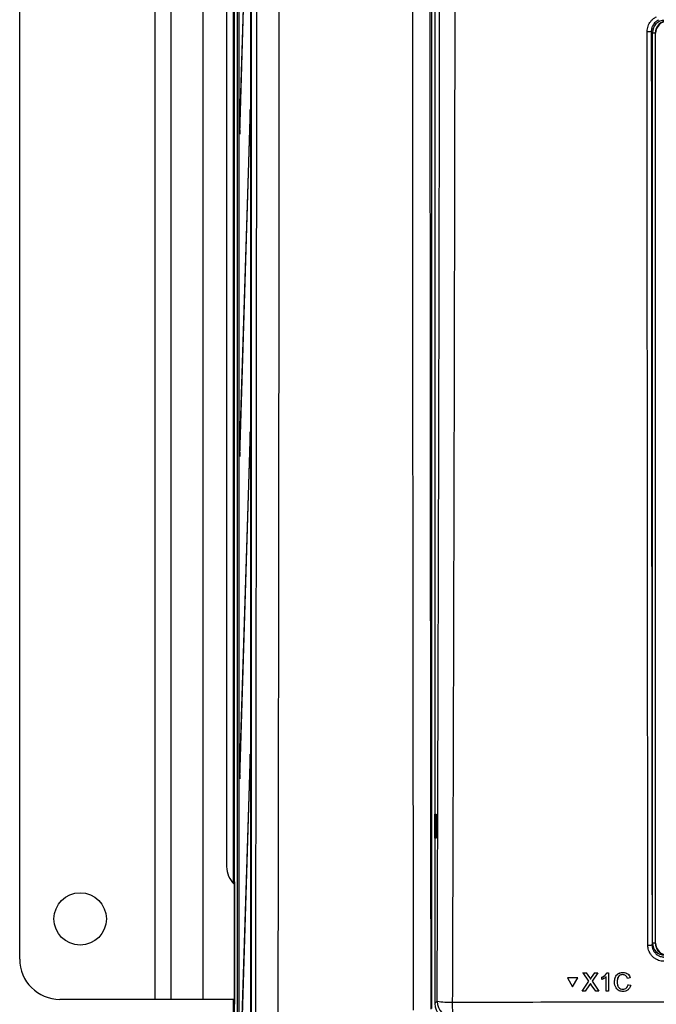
# Paper-space layout 'Blatt3' of a CAD drawing. Header units: millimetres. Extents: x 5 to 418, y 2 to 292.
# Tile 9 of 53: x 58 to 84, y 156 to 196. Entities that reach past the tile are written whole.
import ezdxf

# ---------------------------------------------------------------- set-up
doc = ezdxf.new("R2010")
doc.units = ezdxf.units.MM

psp = doc.layouts.new('Blatt3')

# ---------------------------------------------------------------- linework, layer by layer
at = {"color": 7, "linetype": 'Continuous', "lineweight": 25}
for p, q in [((66.9266, 127.5375), (66.9266, 233.1548)), ((67.0439, 127.6605), (67.0439, 232.9825)), ((67.1053, 227.1548), (67.1053, 133.8215)), ((67.1131, 133.8215), (67.1131, 227.1548)), ((67.6281, 140.1634), (67.6281, 227.1522)), ((67.5877, 226.4881), (67.5877, 141.1548)), ((67.5956, 141.1548), (67.5956, 226.4881)), ((75.0638, 224.7321), (75.0638, 155.4503)), ((67.5643, 205.9677), (67.1327, 191.9881)), ((67.1366, 191.6129), (67.5681, 205.5925)), ((63.638, 155.8215), (63.638, 204.1548)), ((64.3046, 155.8215), (64.3046, 204.1548)), ((65.6225, 155.8215), (65.6225, 204.1548)), ((58.038, 157.4881), (58.038, 202.4881)), ((75.2046, 200.8665), (75.2046, 155.6539)), ((66.8713, 199.3539), (66.8713, 160.6224)), ((66.5944, 198.6548), (66.5944, 161.3215)), ((84.2046, 195.8216), (84.1578, 195.8684)), ((84.2046, 158.156), (84.2046, 195.8216)), ((84.3234, 195.7881), (84.2046, 195.7881)), ((84.3234, 195.7881), (84.3234, 158.1548)), ((84.3234, 195.7881), (84.338, 195.7881)), ((84.338, 158.1548), (84.338, 195.7881)), ((67.5643, 192.6344), (67.1327, 178.6548)), ((67.1366, 178.2795), (67.5681, 192.2591)), ((67.5681, 192.2591), (67.5643, 192.6344)), ((67.1327, 191.9881), (67.1366, 191.6129)), ((67.1477, 191.9729), (67.1327, 191.9881)), ((67.5643, 179.3011), (67.1327, 165.3215)), ((67.5681, 178.9258), (67.5643, 179.3011)), ((67.1366, 164.9462), (67.5681, 178.9258)), ((67.1327, 178.6548), (67.1366, 178.2795)), ((67.1477, 178.6395), (67.1327, 178.6548)), ((67.5643, 165.9677), (67.1327, 151.9881)), ((67.5681, 165.5925), (67.5643, 165.9677)), ((67.1366, 151.6129), (67.5681, 165.5925)), ((67.1327, 165.3215), (67.1366, 164.9462)), ((67.1477, 165.3062), (67.1327, 165.3215)), ((75.2064, 163.4882), (75.2571, 163.4891)), ((75.2064, 162.4881), (75.2064, 163.4882)), ((75.2571, 163.4891), (75.2571, 162.4872)), ((75.2571, 162.4872), (75.2064, 162.4881)), ((66.88, 160.991), (66.9091, 161.0201)), ((66.9115, 160.9916), (66.9091, 161.0201)), ((66.8743, 160.6193), (66.8743, 160.6577)), ((66.8743, 160.6577), (66.915, 160.6577)), ((66.915, 160.6868), (66.915, 155.6228)), ((84.1886, 158.0757), (84.2046, 158.156)), ((84.3234, 158.1548), (84.2046, 158.1548)), ((84.3234, 158.1548), (84.338, 158.1548)), ((81.3333, 156.9275), (81.3346, 156.9297)), ((81.578, 156.574), (81.3333, 156.9275)), ((81.3333, 156.9275), (81.4635, 156.9274)), ((81.3346, 156.9297), (81.3407, 156.9297)), ((81.4635, 156.9274), (81.4648, 156.9296)), ((81.4635, 156.9274), (81.5976, 156.7337)), ((81.6873, 156.7335), (81.8201, 156.9273)), ((81.9521, 156.9272), (81.709, 156.5727)), ((81.8201, 156.9273), (81.8214, 156.9294)), ((81.8201, 156.9273), (81.9521, 156.9272)), ((81.9521, 156.9272), (81.9533, 156.9293)), ((82.3262, 156.927), (82.3275, 156.9292)), ((82.3262, 156.927), (82.3894, 156.927)), ((82.3894, 156.927), (82.3907, 156.9291)), ((82.3894, 156.927), (82.3911, 156.1621)), ((82.9879, 156.9366), (82.9892, 156.9388)), ((80.6904, 156.7115), (80.6917, 156.7137)), ((81.1134, 156.7114), (80.6904, 156.7115)), ((80.6904, 156.7115), (80.9027, 156.3456)), ((81.1148, 156.7136), (80.6917, 156.7137)), ((80.9027, 156.3456), (81.1134, 156.7114)), ((80.904, 156.3478), (81.1148, 156.7136)), ((81.1134, 156.7114), (81.1148, 156.7136)), ((81.2957, 156.1625), (81.578, 156.574)), ((81.6082, 156.4256), (81.4276, 156.1624)), ((81.5976, 156.7337), (81.5988, 156.7358)), ((81.6375, 156.6607), (81.6387, 156.6629)), ((81.8628, 156.1623), (81.6757, 156.4327)), ((81.6873, 156.7335), (81.6886, 156.7356)), ((81.709, 156.5727), (81.9931, 156.1622)), ((82.1149, 156.7359), (82.1161, 156.738)), ((82.1151, 156.6455), (82.1149, 156.7359)), ((82.2929, 156.1621), (82.2916, 156.7582)), ((82.7439, 156.5505), (82.7451, 156.5527)), ((83.2837, 156.7141), (83.1757, 156.691)), ((83.1959, 156.4317), (83.1972, 156.4339)), ((83.1959, 156.4317), (83.304, 156.4066)), ((83.3053, 156.4088), (83.2833, 156.3546)), ((83.2837, 156.7141), (83.285, 156.7163)), ((83.304, 156.4066), (83.3053, 156.4088)), ((80.9027, 156.3456), (80.904, 156.3478)), ((81.2957, 156.1625), (81.297, 156.1647)), ((81.4276, 156.1624), (81.2957, 156.1625)), ((81.9931, 156.1622), (81.8628, 156.1623)), ((81.9931, 156.1622), (81.9943, 156.1643)), ((82.3911, 156.1621), (82.2929, 156.1621)), ((82.3911, 156.1621), (82.3924, 156.1642)), ((82.9815, 156.2403), (82.9828, 156.2424)), ((63.638, 155.8215), (59.7046, 155.8215)), ((64.3046, 155.8215), (63.638, 155.8215)), ((65.6225, 155.8215), (64.3046, 155.8215)), ((66.915, 155.8215), (65.6225, 155.8215)), ((66.8713, 155.8215), (66.8713, 125.6548)), ((66.8743, 155.6519), (66.8743, 155.8215)), ((66.8743, 155.6519), (66.915, 155.6519)), ((75.2046, 155.6539), (75.3017, 155.751))]:
    psp.add_line(p, q, dxfattribs=at)
psp.add_circle((60.538, 159.1548), 1.0833, dxfattribs=at)
for centre, radius, start, end in [((84.838, 195.7881), 0.5146, 90, 180), ((84.838, 195.7881), 0.5, 90, 180), ((84.0278, 197.463), 1.5999, 268.48547, 274.66127), ((67.6063, 161.3182), 1.0119, 179.81363, 226.90727), ((67.0467, 160.991), 0.1667, 180.01928, 217.13397), ((84.0585, 158.7719), 0.7083, 266.58782, 280.58882), ((84.838, 158.1548), 0.5146, 180, 256.32073), ((84.838, 158.1548), 0.5, 180, 270), ((59.7046, 157.4881), 1.6667, 180, 270), ((75.7999, 158.3174), 2.6143, 259.01521, 272.81826), ((75.9696, 155.7531), 0.6679, 180.1836, 269.8164), ((78.8725, 155.5797), 2.9468, 177.53897, 189.65999)]:
    psp.add_arc(centre, radius, start, end, dxfattribs=at)
for centre, major_axis, ratio, start_param, end_param in [((84.7047, 195.8214), (-0.3537, 0.3537), 0.9996955, 5.4979394, 7.0684312), ((66.8801, 160.6577), (0, 0.3333), 0.0174551, 0.0174533, 1.5707963), ((66.9092, 160.6868), (0, 0.3333), 0.0174551, 6.0219434, 6.3006386), ((66.9092, 160.6868), (0, 0.3333), 0.0174551, 4.712389, 6.0219434), ((84.7047, 158.1567), (-0.0982, -0.4923), 0.9960441, 4.9100775, 6.4793527), ((66.8801, 155.6519), (0, 0.3333), 0.0174551, 1.5707963, 3.1241394), ((66.9092, 155.6228), (0, 0.3333), 0.0174551, 3.4334263, 4.712389), ((75.8722, 155.6557), (-0.4727, -0.4727), 0.9972647, 5.4991567, 7.0672139)]:
    psp.add_ellipse(centre, major_axis=major_axis, ratio=ratio, start_param=start_param, end_param=end_param, dxfattribs=at)
for points, knots in [([(67.7732, 140.2877), (67.7777, 142.6036), (67.7866, 147.2358), (67.7984, 154.1916), (67.809, 161.1527), (67.8185, 168.1977), (67.8268, 175.3258), (67.8338, 182.537), (67.8396, 189.7519), (67.8423, 194.5641), (67.8437, 196.9702)], [0, 0, 0, 0, 0.1228665, 0.2457424, 0.3686469, 0.4915608, 0.6186443, 0.7457384, 0.872864, 1, 1, 1, 1]), ([(68.7591, 196.8912), (68.7591, 196.8912), (68.7566, 192.0825), (68.7498, 182.4671), (68.7328, 166.7835), (68.7119, 152.6899), (68.694, 143.4117), (68.6879, 140.1917)], [0, 0, 0, 0, 0.0000001, 0.2539862, 0.5079724, 0.8292412, 1, 1, 1, 1]), ([(74.3273, 155.3735), (74.3267, 155.8166), (74.3237, 158.0323), (74.3165, 163.7955), (74.3069, 172.6684), (74.2969, 184.2912), (74.2926, 192.3684), (74.2903, 196.8912)], [0, 0, 0, 0, 0.0320694, 0.1603478, 0.4169318, 0.6735157, 1, 1, 1, 1]), ([(75.0013, 196.9439), (75.003, 193.4819), (75.0065, 186.5574), (75.0148, 176.1748), (75.0251, 165.7952), (75.0339, 158.8818), (75.0384, 155.4248)], [0, 0, 0, 0, 0.2498941, 0.4998305, 0.749894, 1, 1, 1, 1]), ([(75.3017, 155.751), (75.3134, 159.1821), (75.3366, 166.0446), (75.3646, 176.3475), (75.388, 186.6562), (75.3989, 193.5327), (75.4044, 196.9711)], [0, 0, 0, 0, 0.2499373, 0.4998997, 0.7499373, 1, 1, 1, 1]), ([(76.0314, 196.9529), (76.0308, 196.5086), (76.0275, 194.2873), (76.012, 184.9582), (75.9818, 171.6484), (75.9432, 160.1288), (75.9284, 155.7063)], [0, 0, 0, 0, 0.0322876, 0.1614382, 0.6780666, 1, 1, 1, 1]), ([(83.9855, 195.8636), (83.9929, 195.9388), (84.0075, 196.0891), (84.1228, 196.2884), (84.2573, 196.4113), (84.3503, 196.4581), (84.3764, 196.4713)], [0, 0, 0, 0, 0.2949123, 0.5898446, 0.8848018, 1, 1, 1, 1]), ([(84.4507, 196.3242), (84.4311, 196.3143), (84.3614, 196.2792), (84.2606, 196.1869), (84.1743, 196.0375), (84.1633, 195.9247), (84.1578, 195.8684)], [0, 0, 0, 0, 0.1151457, 0.4100518, 0.7050246, 1, 1, 1, 1]), ([(84.0163, 158.0649), (84.0162, 158.1758), (84.0156, 158.7302), (84.013, 161.0588), (84.0031, 170.3753), (83.9928, 182.4206), (83.9873, 192.6961), (83.9855, 195.8636)], [0, 0, 0, 0, 0.0088087, 0.0440433, 0.1849823, 0.7487663, 1, 1, 1, 1]), ([(84.1578, 195.8684), (84.1615, 189.5666), (84.1687, 176.961), (84.182, 164.3715), (84.1886, 158.0757)], [0, 0, 0, 0, 0.4999168, 1, 1, 1, 1]), ([(66.9126, 160.9877), (66.9124, 160.9892), (66.9115, 160.9934), (66.9111, 160.9973), (66.9108, 161), (66.9109, 160.9987), (66.911, 160.9979)], [0, 0, 0, 0, 0.1136518, 0.3159765, 0.5825285, 1, 1, 1, 1]), ([(84.6828, 157.3985), (84.6458, 157.4004), (84.5708, 157.4042), (84.462, 157.4335), (84.3586, 157.4797), (84.2652, 157.5424), (84.1829, 157.6204), (84.1154, 157.7103), (84.0635, 157.8111), (84.0336, 157.906), (84.0187, 157.9917), (84.0171, 158.0404), (84.0163, 158.0649)], [0, 0, 0, 0, 0.105956, 0.2149835, 0.3209313, 0.4299487, 0.5359127, 0.6449484, 0.7509249, 0.8599763, 0.929565, 1, 1, 1, 1]), ([(84.1886, 158.0757), (84.1888, 158.0666), (84.1893, 158.0393), (84.1935, 158.0029), (84.2014, 157.9623), (84.2109, 157.9266), (84.2251, 157.8871), (84.2428, 157.8485), (84.2637, 157.8116), (84.2874, 157.7769), (84.3139, 157.7443), (84.3433, 157.7137), (84.3752, 157.6857), (84.4205, 157.6523), (84.4698, 157.6248), (84.522, 157.6037), (84.5758, 157.5872), (84.6314, 157.5771), (84.6738, 157.5759), (84.6881, 157.5754)], [0, 0, 0, 0, 0.0347404, 0.1047197, 0.1399887, 0.1928173, 0.2460125, 0.3003641, 0.3551151, 0.4079324, 0.4611159, 0.5154548, 0.570193, 0.6229929, 0.7303847, 0.7851051, 0.8378997, 0.9452828, 1, 1, 1, 1]), ([(82.1149, 156.7359), (82.1626, 156.7628), (82.2478, 156.8109), (82.3023, 156.8916), (82.3262, 156.927)], [0, 0, 0, 0, 0.5604274, 1, 1, 1, 1]), ([(82.1162, 156.7381), (82.1639, 156.7651), (82.2491, 156.8132), (82.3036, 156.8938), (82.3275, 156.9293)], [0, 0, 0, 0, 0.5604274, 1, 1, 1, 1]), ([(82.6358, 156.5501), (82.6398, 156.6053), (82.6478, 156.7154), (82.7329, 156.8506), (82.8581, 156.9246), (82.9446, 156.9326), (82.9879, 156.9366)], [0, 0, 0, 0, 0.2804925, 0.5595697, 0.7796153, 1, 1, 1, 1]), ([(82.7324, 156.8235), (82.7382, 156.8334), (82.7656, 156.8805), (82.8619, 156.925), (82.9468, 156.9342), (82.9892, 156.9388)], [0, 0, 0, 0, 0.11618689, 0.55775326, 1, 1, 1, 1]), ([(82.9829, 156.8483), (82.9558, 156.8465), (82.9018, 156.8428), (82.8295, 156.8018), (82.7554, 156.7077), (82.7486, 156.6153), (82.7439, 156.5505)], [0, 0, 0, 0, 0.1872234, 0.3739058, 0.5607363, 1, 1, 1, 1]), ([(83.1757, 156.691), (83.1672, 156.7148), (83.1502, 156.7623), (83.1026, 156.8168), (83.0424, 156.8448), (83.0028, 156.8471), (82.9829, 156.8483)], [0, 0, 0, 0, 0.2805533, 0.5597389, 0.7796538, 1, 1, 1, 1]), ([(82.9879, 156.9366), (83.0255, 156.9338), (83.1005, 156.9283), (83.1925, 156.8728), (83.2542, 156.7974), (83.2739, 156.7419), (83.2837, 156.7141)], [0, 0, 0, 0, 0.2800806, 0.5594487, 0.7795488, 1, 1, 1, 1]), ([(82.9892, 156.9388), (83.0268, 156.936), (83.1018, 156.9305), (83.1939, 156.875), (83.2555, 156.7996), (83.2752, 156.7441), (83.285, 156.7163)], [0, 0, 0, 0, 0.2800806, 0.5594487, 0.7795488, 1, 1, 1, 1]), ([(81.5976, 156.7337), (81.6062, 156.7206), (81.6182, 156.7025), (81.633, 156.6786), (81.636, 156.6666), (81.6375, 156.6607)], [0, 0, 0, 0, 0.5612769, 0.7817626, 1, 1, 1, 1]), ([(81.5989, 156.7359), (81.6075, 156.7228), (81.6195, 156.7047), (81.6343, 156.6808), (81.6373, 156.6689), (81.6388, 156.6629)], [0, 0, 0, 0, 0.5612769, 0.7817626, 1, 1, 1, 1]), ([(81.6442, 156.4782), (81.6374, 156.4684), (81.6253, 156.451), (81.6134, 156.4334), (81.6082, 156.4256)], [0, 0, 0, 0, 0.5600016, 1, 1, 1, 1]), ([(81.6375, 156.6607), (81.6468, 156.6743), (81.6634, 156.6985), (81.68, 156.7228), (81.6873, 156.7335)], [0, 0, 0, 0, 0.5599999, 1, 1, 1, 1]), ([(81.6388, 156.6629), (81.6481, 156.6765), (81.6647, 156.7008), (81.6813, 156.725), (81.6886, 156.7357)], [0, 0, 0, 0, 0.5599999, 1, 1, 1, 1]), ([(81.6757, 156.4327), (81.6698, 156.4411), (81.6592, 156.4563), (81.6488, 156.4715), (81.6442, 156.4782)], [0, 0, 0, 0, 0.5599998, 1, 1, 1, 1]), ([(82.2916, 156.7582), (82.2613, 156.733), (82.2072, 156.6879), (82.1432, 156.6584), (82.1151, 156.6455)], [0, 0, 0, 0, 0.55968587, 1, 1, 1, 1]), ([(82.9918, 156.152), (82.9344, 156.1562), (82.8199, 156.1647), (82.6987, 156.2809), (82.6455, 156.4172), (82.6391, 156.5058), (82.6358, 156.5501)], [0, 0, 0, 0, 0.27995506, 0.55808759, 0.77891157, 1, 1, 1, 1]), ([(82.7439, 156.5505), (82.7461, 156.5094), (82.7505, 156.4275), (82.7954, 156.3176), (82.8844, 156.2516), (82.9491, 156.244), (82.9815, 156.2403)], [0, 0, 0, 0, 0.281245, 0.5607156, 0.780138, 1, 1, 1, 1]), ([(82.8271, 156.7909), (82.8115, 156.7737), (82.7531, 156.709), (82.7485, 156.6188), (82.7452, 156.5527)], [0, 0, 0, 0, 0.2666781, 1, 1, 1, 1]), ([(82.7452, 156.5527), (82.7474, 156.5117), (82.7518, 156.4297), (82.7967, 156.3198), (82.8857, 156.2538), (82.9504, 156.2463), (82.9828, 156.2425)], [0, 0, 0, 0, 0.281245, 0.5607156, 0.780138, 1, 1, 1, 1]), ([(82.9815, 156.2403), (83.0109, 156.2431), (83.0697, 156.2488), (83.1592, 156.3136), (83.182, 156.387), (83.1959, 156.4317)], [0, 0, 0, 0, 0.2807112, 0.5609046, 1, 1, 1, 1]), ([(83.304, 156.4066), (83.2914, 156.3674), (83.2662, 156.2892), (83.1855, 156.2038), (83.0886, 156.1583), (83.0241, 156.1541), (82.9918, 156.152)], [0, 0, 0, 0, 0.2802563, 0.5595462, 0.7795894, 1, 1, 1, 1]), ([(82.9828, 156.2425), (83.0118, 156.2456), (83.0698, 156.2518), (83.1369, 156.2932), (83.1521, 156.3336), (83.1569, 156.3464)], [0, 0, 0, 0, 0.4062569, 0.8117642, 1, 1, 1, 1]), ([(75.9284, 155.7063), (76.3721, 155.7076), (78.5907, 155.7143), (82.5867, 155.724), (87.9184, 155.7325), (93.254, 155.7365), (98.5925, 155.7359), (103.9114, 155.7307), (109.2087, 155.7213), (112.7233, 155.7113), (114.4808, 155.7063)], [0, 0, 0, 0, 0.0345653, 0.1728308, 0.3110963, 0.4493987, 0.587812, 0.7262622, 0.8631132, 1, 1, 1, 1])]:
    psp.add_open_spline(points, degree=3, knots=knots, dxfattribs=at)

doc.saveas('drawing.dxf')
